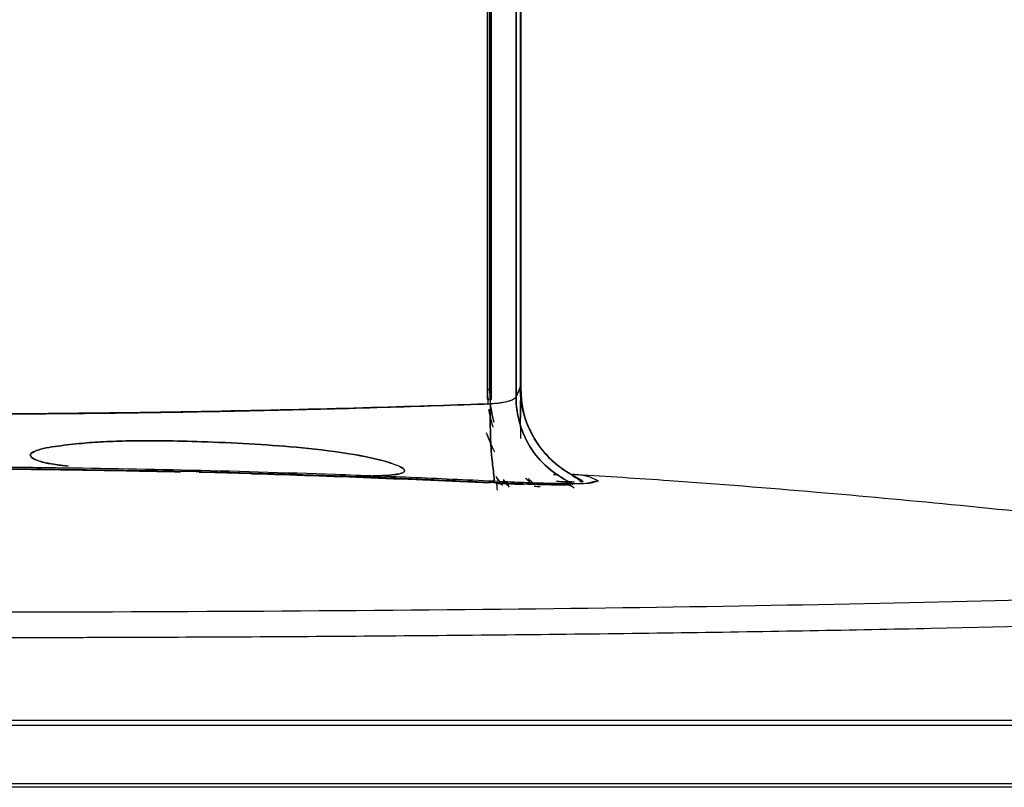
# Model space of a CAD drawing. Header units: centimetres. Extents: x 74448 to 96987, y -37016 to -10817.
# Tile 32 of 174: x 79915 to 79958, y -34739 to -34706. Entities that reach past the tile are written whole.
import ezdxf

# ---------------------------------------------------------------- set-up
doc = ezdxf.new("R2010")
doc.units = ezdxf.units.CM
doc.header["$LTSCALE"] = 0.02
doc.layers.get('0').update_dxf_attribs({"color": 8, "lineweight": 13})
doc.layers.add('CCTV', color=7, linetype='Continuous', lineweight=25)

# ---------------------------------------------------------------- blocks, each defined once
blk = doc.blocks.new('AAT_LCD')
at = {"linetype": 'Continuous'}
for p, q in [((1090.63, 74.64, -1912.28), (1088.2, 74.64, -1912.28)), ((1092.19, 76.4, -1912.28), (1092.32, 76.39, -1912.28)), ((1092.4, 74.98, -1912.28), (1092.4, 75.16, -1912.28)), ((1093.39, 74.64, -1912.28), (1092.57, 74.64, -1912.28))]:
    blk.add_line(p, q, dxfattribs=at)
for points, degree, knots in [([(1069.97, 273.24, -1912.28), (1069.98, 258.01, -1912.28), (1069.98, 242.67, -1912.28), (1069.98, 183.68, -1912.28), (1069.98, 139.8, -1912.28), (1069.99, 97.21, -1912.28)], 3, [0, 0, 0, 0, 0.260424, 0.260424, 1, 1, 1, 1]), ([(1070, 273.27, -1912.28), (1070, 272.35, -1912.28), (1070, 264.24, -1912.28), (1070, 248.94, -1912.28), (1070, 223.66, -1912.28), (1070, 194.65, -1912.28), (1070, 161.97, -1912.28), (1069.99, 129.38, -1912.28), (1069.99, 107.94, -1912.28), (1069.99, 97.21, -1912.28)], 3, [0, 0, 0, 0, 0.015832, 0.138428, 0.260566, 0.444732, 0.629386, 0.814489, 1, 1, 1, 1]), ([(1070.07, 273.21, -1912.28), (1070.06, 255.09, -1912.28), (1070.06, 236.85, -1912.28), (1070.06, 176.98, -1912.28), (1070.05, 135.26, -1912.28), (1070.04, 94.73, -1912.28)], 3, [0, 0, 0, 0, 0.30527, 0.30527, 1, 1, 1, 1]), ([(1070.06, 94.73, -1912.28), (1070.06, 135.26, -1912.28), (1070.06, 176.98, -1912.28), (1070.06, 236.84, -1912.28), (1070.06, 255.09, -1912.28), (1070.06, 273.21, -1912.28)], 3, [0, 0, 0, 0, 0.694715, 0.694715, 1, 1, 1, 1]), ([(1070.63, 273.64, -1912.28), (1070.63, 262.47, -1912.28), (1070.63, 203.55, -1912.28), (1070.63, 143.9, -1912.28), (1070.63, 97.21, -1912.28)], 3, [0, 0, 0, 0, 0.190562, 1, 1, 1, 1]), ([(1070.63, 97.21, -1912.28), (1070.63, 104.1, -1912.28), (1070.63, 117.86, -1912.28), (1070.63, 138.71, -1912.28), (1070.63, 159.64, -1912.28), (1070.63, 180.63, -1912.28), (1070.63, 201.63, -1912.28), (1070.63, 222.62, -1912.28), (1070.63, 246.44, -1912.28), (1070.63, 263.22, -1912.28), (1070.63, 273.02, -1912.28)], 3, [0, 0, 0, 0, 0.119462, 0.23875, 0.357858, 0.476783, 0.595521, 0.714069, 0.832426, 1, 1, 1, 1]), ([(1070.79, 93.68, -1912.28), (1070.78, 134.4, -1912.28), (1070.76, 176.27, -1912.28), (1070.75, 236.37, -1912.28), (1070.74, 254.7, -1912.28), (1070.74, 272.9, -1912.28)], 3, [0, 0, 0, 0, 0.694639, 0.694639, 1, 1, 1, 1]), ([(1070.79, 93.68, -1912.28), (1070.78, 134.39, -1912.28), (1070.77, 176.26, -1912.28), (1070.75, 236.37, -1912.28), (1070.74, 254.7, -1912.28), (1070.74, 272.9, -1912.28)], 3, [0, 0, 0, 0, 0.694626, 0.694626, 1, 1, 1, 1]), ([(1070.96, 272.91, -1912.28), (1070.96, 254.9, -1912.28), (1070.96, 236.75, -1912.28), (1070.96, 176.97, -1912.28), (1070.96, 135.23, -1912.28), (1070.96, 94.73, -1912.28)], 3, [0, 0, 0, 0, 0.304016, 0.304016, 1, 1, 1, 1]), ([(1070.96, 94.73, -1912.28), (1070.96, 135.23, -1912.28), (1070.96, 176.97, -1912.28), (1070.96, 236.75, -1912.28), (1070.96, 254.9, -1912.28), (1070.96, 272.91, -1912.28)], 3, [0, 0, 0, 0, 0.695984, 0.695984, 1, 1, 1, 1]), ([(1077.02, 273.38, -1912.28), (1077.02, 255.32, -1912.28), (1077.02, 237.13, -1912.28), (1077.02, 177.44, -1912.28), (1077.02, 135.84, -1912.28), (1077.01, 95.4, -1912.28)], 3, [0, 0, 0, 0, 0.305232, 0.305232, 1, 1, 1, 1]), ([(1077.01, 95.4, -1912.28), (1077.02, 135.84, -1912.28), (1077.02, 177.44, -1912.28), (1077.02, 237.12, -1912.28), (1077.02, 255.31, -1912.28), (1077.02, 273.37, -1912.28)], 3, [0, 0, 0, 0, 0.694775, 0.694775, 1, 1, 1, 1]), ([(1078, 272.91, -1912.28), (1078, 255.42, -1912.28), (1078, 237.81, -1912.28), (1078, 179.1, -1912.28), (1078, 137.89, -1912.28), (1078, 97.84, -1912.28)], 3, [0, 0, 0, 0, 0.300502, 0.300502, 1, 1, 1, 1]), ([(1078, 272.91, -1912.28), (1078, 255.42, -1912.28), (1078, 237.81, -1912.28), (1078, 179.1, -1912.28), (1078, 137.89, -1912.28), (1078, 97.84, -1912.28)], 3, [0, 0, 0, 0, 0.300502, 0.300502, 1, 1, 1, 1]), ([(1078.19, 273.39, -1912.28), (1078.19, 263.47, -1912.28), (1078.19, 253.51, -1912.28), (1078.19, 194.56, -1912.28), (1078.19, 145.03, -1912.28), (1078.19, 97.19, -1912.28)], 3, [0, 0, 0, 0, 0.169414, 0.169414, 1, 1, 1, 1]), ([(1078.19, 97.19, -1912.28), (1078.19, 143.88, -1912.28), (1078.19, 203.31, -1912.28), (1078.19, 262, -1912.28), (1078.19, 272.94, -1912.28)], 3, [0, 0, 0, 0, 0.812702, 1, 1, 1, 1]), ([(1078, 97.84, -1912.28), (1078.07, 96.4, -1912.28), (1078.2, 93.78, -1912.28), (1078.84, 91.23, -1912.28), (1079.22, 90.12, -1912.28)], 3, [0, 0, 0, 0, 0.550874, 1, 1, 1, 1]), ([(1078.19, 97.19, -1912.28), (1078.26, 95.78, -1912.28), (1078.4, 92.99, -1912.28), (1079.52, 88.91, -1912.28), (1080.82, 86.43, -1912.28), (1081.47, 85.18, -1912.28)], 3, [0, 0, 0, 0, 0.334921, 0.664844, 1, 1, 1, 1]), ([(1077.01, 95.4, -1912.28), (1076.85, 95.19, -1912.28), (1076.54, 94.79, -1912.28), (1075.26, 94.3, -1912.28), (1073.73, 93.96, -1912.28), (1072.21, 93.76, -1912.28), (1071.23, 93.71, -1912.28), (1070.79, 93.68, -1912.28)], 3, [0, 0, 0, 0, 0.246461, 0.479613, 0.686456, 0.860287, 1, 1, 1, 1]), ([(1077.01, 95.4, -1912.28), (1076.91, 95.13, -1912.28), (1076.37, 94.71, -1912.28), (1075.11, 94.24, -1912.28), (1073.68, 93.94, -1912.28), (1072.2, 93.76, -1912.28), (1071.29, 93.7, -1912.28), (1070.79, 93.68, -1912.28)], 3, [0, 0, 0, 0, 0.249999, 0.499998, 0.749997, 0.874996, 1, 1, 1, 1]), ([(1077.01, 95.4, -1912.28), (1077.01, 93.12, -1912.28), (1077.68, 88.55, -1912.28), (1080.58, 82.31, -1912.28), (1085.18, 77.31, -1912.28), (1089.05, 75.15, -1912.28), (1090.89, 74, -1912.28)], 3, [0, 0, 0, 0, 0.25, 0.5, 0.75, 1, 1, 1, 1]), ([(1090.89, 74, -1912.28), (1089.05, 75.15, -1912.28), (1085.18, 77.31, -1912.28), (1080.58, 82.31, -1912.28), (1077.68, 88.55, -1912.28), (1077.01, 93.12, -1912.28), (1077.01, 95.4, -1912.28)], 3, [0, 0, 0, 0, 0.25, 0.5, 0.75, 1, 1, 1, 1]), ([(1070.79, 93.68, -1912.28), (1062.73, 93.4, -1912.28), (1042.96, 92.75, -1912.28), (1005.61, 91.84, -1912.28), (964.87, 91.25, -1912.28), (939.02, 91.14, -1912.28), (927, 91.14, -1912.28)], 3, [0, 0, 0, 0, 0.25, 0.500001, 0.750002, 1, 1, 1, 1]), ([(927, 91.14, -1912.28), (937.47, 91.16, -1912.28), (957.99, 91.2, -1912.28), (988.08, 91.53, -1912.28), (1016.85, 92.07, -1912.28), (1044.28, 92.79, -1912.28), (1062.09, 93.39, -1912.28), (1070.79, 93.68, -1912.28)], 3, [0, 0, 0, 0, 0.2179, 0.426746, 0.626661, 0.817731, 1, 1, 1, 1]), ([(1070.33, 92.39, -1912.28), (1070.51, 91.18, -1912.28), (1070.77, 89.99, -1912.28), (1071.09, 88.81, -1912.28), (1071.09, 88.81, -1912.28)], 3, [0, 0, 0, 0, 0.999781, 1, 1, 1, 1]), ([(1071.59, 74.43, -1912.28), (1071.78, 75.12, -1912.28), (1071.56, 76.55, -1912.28), (1071.19, 79.42, -1912.28), (1070.74, 84.52, -1912.28), (1070.59, 89.01, -1912.28), (1070.79, 93.68, -1912.28)], 3, [0, 0, 0, 0, 0.25, 0.5, 0.5, 1, 1, 1, 1]), ([(1070.79, 93.68, -1912.28), (1070.59, 89.01, -1912.28), (1070.74, 84.52, -1912.28), (1071.19, 79.42, -1912.28), (1071.56, 76.55, -1912.28), (1071.78, 75.12, -1912.28), (1071.59, 74.43, -1912.28)], 3, [0, 0, 0, 0, 0.5, 0.5, 0.75, 1, 1, 1, 1]), ([(1070.72, 93.67, -1912.28), (1070.8, 93.1, -1912.28), (1071.01, 91.61, -1912.28), (1071.38, 90.14, -1912.28), (1071.61, 89.24, -1912.28)], 3, [0, 0, 0, 0, 0.380569, 1, 1, 1, 1]), ([(1071.83, 81.85, -1912.28), (1071.45, 82.59, -1912.28), (1070.69, 84.13, -1912.28), (1070.08, 85.74, -1912.28), (1069.81, 86.57, -1912.28)], 3, [0, 0, 0, 0, 0.489393, 1, 1, 1, 1]), ([(1038.31, 76.03, -1912.28), (1038.56, 76.03, -1912.28), (1039.53, 76.03, -1912.28), (1041.7, 76.04, -1912.28), (1044.5, 76.12, -1912.28), (1047.18, 76.34, -1912.28), (1048.9, 76.63, -1912.28), (1049.98, 77.15, -1912.28), (1049.44, 77.96, -1912.28), (1048.22, 78.56, -1912.28), (1046.5, 79.23, -1912.28), (1042.29, 80.44, -1912.28), (1034.49, 81.89, -1912.28), (1019.77, 83.55, -1912.28), (1001.76, 84.51, -1912.28), (985.81, 84.78, -1912.28), (975.84, 84.43, -1912.28), (971.02, 84.07, -1912.28), (967.32, 83.65, -1912.28), (964.38, 83.29, -1912.28), (961.7, 82.88, -1912.28), (960.09, 82.32, -1912.28), (959.39, 82.07, -1912.28)], 3, [0, 0, 0, 0, 0.007378, 0.02905, 0.064991, 0.092545, 0.111866, 0.123703, 0.133524, 0.146143, 0.163783, 0.187026, 0.270525, 0.388882, 0.609108, 0.784713, 0.843433, 0.893475, 0.922646, 0.949844, 0.978191, 1, 1, 1, 1]), ([(959.39, 82.07, -1912.28), (960.09, 82.32, -1912.28), (961.7, 82.88, -1912.28), (964.38, 83.29, -1912.28), (967.32, 83.65, -1912.28), (971.01, 84.07, -1912.28), (975.83, 84.43, -1912.28), (985.81, 84.78, -1912.28), (1001.76, 84.51, -1912.28), (1019.82, 83.55, -1912.28), (1034.5, 81.88, -1912.28), (1042.7, 80.39, -1912.28), (1047.19, 78.99, -1912.28), (1049.3, 78.15, -1912.28), (1049.98, 77.16, -1912.28), (1048.92, 76.63, -1912.28), (1047.19, 76.35, -1912.28), (1044.5, 76.12, -1912.28), (1041.46, 76.04, -1912.28), (1039.29, 76.03, -1912.28), (1038.32, 76.03, -1912.28)], 3, [0, 0, 0, 0, 0.021707, 0.050164, 0.077384, 0.106542, 0.156424, 0.215322, 0.390956, 0.611219, 0.730635, 0.81311, 0.845766, 0.866507, 0.876222, 0.887958, 0.907525, 0.935049, 0.971032, 1, 1, 1, 1]), ([(1070.01, 86.05, -1912.28), (1070.01, 86.04, -1912.28), (1070.36, 85.05, -1912.28), (1070.79, 83.95, -1912.28), (1071.3, 82.9, -1912.28), (1071.35, 82.78, -1912.28)], 3, [0, 0, 0, 0, 0.014558, 0.888213, 1, 1, 1, 1]), ([(1089.91, 76.7, -1912.28), (1089.1, 77.22, -1912.28), (1086.23, 79.19, -1912.28), (1083.34, 82.24, -1912.28), (1081.63, 84.94, -1912.28), (1081.29, 85.53, -1912.28)], 3, [0, 0, 0, 0, 0.229566, 0.833698, 1, 1, 1, 1]), ([(1081.47, 85.18, -1912.28), (1082.07, 84.26, -1912.28), (1083.25, 82.42, -1912.28), (1086.14, 79.23, -1912.28), (1088.83, 77.5, -1912.28), (1090.6, 76.37, -1912.28)], 3, [0, 0, 0, 0, 0.259803, 0.515068, 1, 1, 1, 1]), ([(967.68, 78.46, -1912.28), (967.65, 78.47, -1912.28), (966.47, 78.59, -1912.28), (964.36, 78.84, -1912.28), (961.57, 79.37, -1912.28), (959.64, 79.93, -1912.28), (957.86, 81.08, -1912.28), (958.9, 81.76, -1912.28), (959.39, 82.07, -1912.28)], 3, [0, 0, 0, 0, 0.008124, 0.299069, 0.53598, 0.715062, 0.866962, 1, 1, 1, 1]), ([(959.39, 82.07, -1912.28), (959.01, 81.9, -1912.28), (958.35, 81.59, -1912.28), (958.45, 80.6, -1912.28), (959.71, 79.97, -1912.28), (961.58, 79.34, -1912.28), (964.27, 78.87, -1912.28), (966.28, 78.62, -1912.28), (967.35, 78.5, -1912.28)], 3, [0, 0, 0, 0, 0.101861, 0.179247, 0.297188, 0.478984, 0.722571, 1, 1, 1, 1]), ([(1085.9, 79.75, -1912.28), (1085.96, 79.7, -1912.28), (1087.05, 78.72, -1912.28), (1088.23, 77.86, -1912.28), (1089.37, 77.08, -1912.28)], 3, [0, 0, 0, 0, 0.056521, 1, 1, 1, 1]), ([(1072.88, 74.7, -1912.28), (1066.11, 75.02, -1912.28), (1052.81, 75.65, -1912.28), (1026.98, 76.64, -1912.28), (996.17, 77.55, -1912.28), (966.33, 78.05, -1912.28), (943.53, 78.25, -1912.28), (932.51, 78.27, -1912.28), (927, 78.28, -1912.28)], 3, [0, 0, 0, 0, 0.140301, 0.275241, 0.532906, 0.774109, 0.887183, 1, 1, 1, 1]), ([(927, 77.84, -1912.28), (936.35, 77.81, -1912.28), (955.23, 77.76, -1912.28), (977.91, 77.43, -1912.28), (991.23, 77.14, -1912.28), (995.05, 77.06, -1912.28)], 3, [0, 0, 0, 0, 0.411995, 0.831389, 1, 1, 1, 1]), ([(1030.35, 76.16, -1912.28), (1022.98, 76.41, -1912.28), (1008.49, 76.89, -1912.28), (993.95, 77.21, -1912.28), (986.82, 77.36, -1912.28)], 3, [0, 0, 0, 0, 0.509018, 1, 1, 1, 1]), ([(1012.52, 76.61, -1912.28), (1012.58, 76.6, -1912.28), (1022.28, 76.33, -1912.28), (1041.72, 75.68, -1912.28), (1061, 74.8, -1912.28), (1070.71, 74.35, -1912.28)], 3, [0, 0, 0, 0, 0.00288, 0.498402, 1, 1, 1, 1]), ([(1071.59, 74.43, -1912.28), (1064.48, 74.77, -1912.28), (1050.75, 75.42, -1912.28), (1036.99, 75.92, -1912.28), (1030.35, 76.16, -1912.28)], 3, [0, 0, 0, 0, 0.518172, 1, 1, 1, 1]), ([(1095.44, 74.35, -1912.28), (1095.28, 74.32, -1912.28), (1094.98, 74.26, -1912.28), (1093.83, 74.18, -1912.28), (1091.84, 74.13, -1912.28), (1088.79, 74.15, -1912.28), (1085.5, 74.22, -1912.28), (1082.16, 74.31, -1912.28), (1078.93, 74.43, -1912.28), (1075.85, 74.56, -1912.28), (1073.84, 74.66, -1912.28), (1072.88, 74.7, -1912.28)], 3, [0, 0, 0, 0, 0.093108, 0.181179, 0.341626, 0.483739, 0.610219, 0.723475, 0.825108, 0.91661, 1, 1, 1, 1]), ([(1074.89, 73.82, -1912.28), (1074.89, 73.82, -1912.28), (1074.58, 74.19, -1912.28), (1074.29, 74.58, -1912.28), (1074.01, 74.98, -1912.28)], 3, [0, 0, 0, 0, 0.004778, 1, 1, 1, 1]), ([(1079.32, 75.58, -1912.28), (1079.47, 75.41, -1912.28), (1079.78, 75.1, -1912.28), (1080.1, 74.79, -1912.28), (1080.26, 74.64, -1912.28)], 3, [0, 0, 0, 0, 0.509511, 1, 1, 1, 1]), ([(1079.65, 75.24, -1912.28), (1079.69, 75.19, -1912.28), (1079.94, 74.94, -1912.28), (1080.21, 74.68, -1912.28), (1080.43, 74.47, -1912.28)], 3, [0, 0, 0, 0, 0.168162, 1, 1, 1, 1]), ([(1090.82, 76.48, -1912.28), (1091.2, 76.46, -1912.28), (1091.83, 76.42, -1912.28), (1092.07, 76.41, -1912.28), (1092.19, 76.4, -1912.28)], 3, [0, 0, 0, 0, 0.481418, 1, 1, 1, 1]), ([(1302.33, 54.67, -1912.28), (1288.36, 56.68, -1912.28), (1260.83, 60.42, -1912.28), (1221.1, 65.16, -1912.28), (1184.42, 69.01, -1912.28), (1149.45, 72.2, -1912.28), (1118.87, 74.64, -1912.28), (1099.28, 75.91, -1912.28), (1091.7, 76.35, -1912.28)], 3, [0, 0, 0, 0, 0.199783, 0.393376, 0.566044, 0.722094, 0.892672, 1, 1, 1, 1]), ([(1092.32, 76.39, -1912.28), (1092.78, 76.34, -1912.28), (1093.67, 76.24, -1912.28), (1095.29, 75.78, -1912.28), (1096.46, 75.19, -1912.28), (1097.18, 74.81, -1912.28)], 3, [0, 0, 0, 0, 0.284911, 0.55162, 1, 1, 1, 1]), ([(1089.49, 73.94, -1912.28), (1088.85, 73.93, -1912.28), (1087.6, 73.91, -1912.28), (1084.93, 73.94, -1912.28), (1081.42, 74.03, -1912.28), (1076.98, 74.18, -1912.28), (1073.38, 74.35, -1912.28), (1071.59, 74.43, -1912.28)], 3, [0, 0, 0, 0, 0.177582, 0.351884, 0.5282, 0.765154, 1, 1, 1, 1]), ([(1071.59, 74.43, -1912.28), (1072.47, 74.39, -1912.28), (1074.38, 74.3, -1912.28), (1078.55, 74.12, -1912.28), (1083.89, 73.95, -1912.28), (1087.7, 73.91, -1912.28), (1089.16, 73.93, -1912.28), (1089.49, 73.94, -1912.28)], 3, [0, 0, 0, 0, 0.149474, 0.298949, 0.597898, 0.896847, 1, 1, 1, 1]), ([(1072.09, 74.28, -1912.28), (1073.39, 74.22, -1912.28), (1075.72, 74.12, -1912.28), (1077.9, 74.03, -1912.28), (1078.82, 74, -1912.28)], 3, [0, 0, 0, 0, 0.560547, 1, 1, 1, 1]), ([(1303.83, 54.47, -1912.28), (1307.47, 53.92, -1912.28), (1309.32, 53.35, -1912.28), (1309.32, 51.47, -1912.28), (1299.36, 50.15, -1912.28), (1261.02, 47.71, -1912.28), (1232.66, 46.58, -1912.28), (1161.88, 44.71, -1912.28), (1119.48, 43.96, -1912.28), (1027.04, 42.97, -1912.28), (977.06, 42.74, -1912.28), (927, 42.74, -1912.28)], 3, [0, 0, 0, 0, 0.09723, 0.09723, 0.322923, 0.322923, 0.548615, 0.548615, 0.774308, 0.774308, 1, 1, 1, 1]), ([(1314.38, 47.1, -1912.28), (1314.41, 47.09, -1912.28), (1316.07, 46.5, -1912.28), (1315.23, 45.16, -1912.28), (1299.38, 43.32, -1912.28), (1270.34, 41.63, -1912.28), (1232.3, 40.13, -1912.28), (1181.55, 38.77, -1912.28), (1119.15, 37.67, -1912.28), (1054.43, 36.96, -1912.28), (1004.85, 36.66, -1912.28), (973.19, 36.56, -1912.28), (957.83, 36.53, -1912.28), (942.43, 36.52, -1912.28), (932.14, 36.52, -1912.28), (927, 36.52, -1912.28)], 3, [0, 0, 0, 0, 0.002393, 0.107486, 0.24589, 0.346089, 0.446219, 0.572099, 0.688617, 0.801413, 0.903296, 0.927474, 0.951651, 0.975826, 1, 1, 1, 1]), ([(1318.38, 16.31, -1912.28), (1318.38, 16.32, -1912.28), (1308.18, 16.32, -1912.28), (1268.98, 16.32, -1912.28), (1239.97, 16.32, -1912.28), (1167.54, 16.32, -1912.28), (1124.14, 16.33, -1912.28), (1029.46, 16.33, -1912.28), (978.22, 16.33, -1912.28), (927, 16.33, -1912.28)], 3, [0, 0, 0, 0, 0.249915, 0.249915, 0.499943, 0.499943, 0.749972, 0.749972, 1, 1, 1, 1]), ([(1317.27, 15.12, -1912.28), (1317.02, 15.12, -1912.28), (1314.12, 15.12, -1912.28), (1303.38, 15.12, -1912.28), (1287.88, 15.12, -1912.28), (1270.02, 15.12, -1912.28), (1251.23, 15.12, -1912.28), (1231.52, 15.12, -1912.28), (1210.48, 15.12, -1912.28), (1186.9, 15.12, -1912.28), (1158.96, 15.12, -1912.28), (1124.05, 15.12, -1912.28), (1080.72, 15.12, -1912.28), (1031.1, 15.12, -1912.28), (979.4, 15.12, -1912.28), (944.58, 15.12, -1912.28), (927, 15.12, -1912.28)], 3, [0, 0, 0, 0, 0.071399, 0.14283, 0.214261, 0.285692, 0.357123, 0.428553, 0.499984, 0.571415, 0.642846, 0.714277, 0.785708, 0.857138, 0.928569, 1, 1, 1, 1]), ([(1312.47, 0.82, -1912.28), (1312.86, 0.82, -1912.28), (1313.63, 0.82, -1912.28), (1311.17, 0.82, -1912.28), (1302.04, 0.82, -1912.28), (1285.44, 0.82, -1912.28), (1263.97, 0.82, -1912.28), (1234.82, 0.82, -1912.28), (1197.25, 0.82, -1912.28), (1140.38, 0.82, -1912.28), (1078.39, 0.82, -1912.28), (1024.85, 0.82, -1912.28), (977.29, 0.82, -1912.28), (943.82, 0.82, -1912.28), (927, 0.82, -1912.28)], 3, [0, 0, 0, 0, 0.031816, 0.114618, 0.19138, 0.260237, 0.373986, 0.421734, 0.509996, 0.651327, 0.769261, 0.840457, 0.919753, 1, 1, 1, 1]), ([(1312.07, 0, -1912.28), (1312.14, 0, -1912.28), (1310.5, 0, -1912.28), (1308.86, 0, -1912.28), (1305.78, 0, -1912.28), (1299.72, 0, -1912.28), (1294.29, 0, -1912.28), (1286.59, 0, -1912.28), (1279.81, 0, -1912.28), (1271.29, 0, -1912.28), (1267.42, 0, -1912.28), (1263.28, 0, -1912.28), (1259.36, 0, -1912.28), (1255.14, 0, -1912.28), (1247.31, 0, -1912.28), (1238.53, 0, -1912.28), (1222.29, 0, -1912.28), (1193.32, 0, -1912.28), (1182.9, 0, -1912.28), (1171.59, 0, -1912.28), (1159.49, 0, -1912.28), (1133.63, 0, -1912.28), (1104.78, 0, -1912.28), (1087.26, 0, -1912.28), (1068.82, 0, -1912.28), (1048.28, 0, -1912.28), (1027.31, 0, -1912.28), (1015.85, 0, -1912.28), (1004.13, 0, -1912.28), (990.46, 0, -1912.28), (976.8, 0, -1912.28), (965.4, 0, -1912.28), (953.93, 0, -1912.28), (940.58, 0, -1912.28), (927, 0, -1912.28)], 2, [0, 0, 0, 0.031249, 0.062499, 0.062499, 0.124999, 0.124999, 0.187499, 0.187499, 0.249999, 0.249999, 0.281249, 0.281249, 0.312499, 0.312499, 0.375, 0.375, 0.5, 0.5625, 0.5625, 0.625, 0.625, 0.75, 0.75, 0.8125, 0.8125, 0.875, 0.875, 0.90625, 0.90625, 0.9375, 0.9375, 0.96875, 0.96875, 1, 1, 1])]:
    blk.add_open_spline(points, degree=degree, knots=knots, dxfattribs=at)
for points, degree in [([(1069.99, 97.21, -1912.28), (1070.02, 96.21, -1912.28), (1070.06, 95.2, -1912.28), (1070.14, 94.21, -1912.28)], 3), ([(1069.99, 97.21, -1912.28), (1070.63, 97.21, -1912.28)], 1), ([(1069.99, 97.21, -1912.28), (1069.99, 95.98, -1912.28), (1070.06, 94.75, -1912.28), (1070.2, 93.53, -1912.28)], 3), ([(1070.63, 97.21, -1912.28), (1070.42, 97.21, -1912.28), (1070.2, 97.21, -1912.28), (1069.99, 97.21, -1912.28)], 3), ([(1070.63, 97.21, -1912.28), (1070.66, 96.37, -1912.28), (1070.69, 95.53, -1912.28), (1070.75, 94.69, -1912.28)], 3), ([(1070.73, 94.75, -1912.28), (1070.66, 95.56, -1912.28), (1070.63, 96.39, -1912.28), (1070.63, 97.21, -1912.28)], 3), ([(1078, 97.84, -1912.28), (1077.67, 97.02, -1912.28), (1077.34, 96.21, -1912.28), (1077.01, 95.4, -1912.28)], 3), ([(1078, 97.84, -1912.28), (1077.67, 97.02, -1912.28), (1077.26, 96.02, -1912.28), (1077.01, 95.4, -1912.28)], 3), ([(1078, 96.7, -1912.28), (1078, 97.08, -1912.28), (1078, 97.46, -1912.28), (1078, 97.84, -1912.28)], 3), ([(1078, 97.84, -1912.28), (1078, 97.46, -1912.28), (1078, 97.08, -1912.28), (1078, 96.7, -1912.28)], 3), ([(1078.11, 95.54, -1912.28), (1078.04, 96.31, -1912.28), (1078, 97.07, -1912.28), (1078, 97.84, -1912.28)], 3), ([(1078.19, 90.18, -1912.28), (1078.19, 92.51, -1912.28), (1078.19, 94.85, -1912.28), (1078.19, 97.19, -1912.28)], 3), ([(1078.19, 91.55, -1912.28), (1078.19, 93.42, -1912.28), (1078.19, 95.31, -1912.28), (1078.19, 97.19, -1912.28)], 3), ([(1078.19, 97.19, -1912.28), (1078.19, 92.99, -1912.28), (1079.33, 88.81, -1912.28), (1081.47, 85.18, -1912.28)], 3), ([(1070.04, 94.73, -1912.28), (1070.22, 94.73, -1912.28), (1070.41, 94.73, -1912.28), (1070.59, 94.73, -1912.28)], 3), ([(1070.59, 94.73, -1912.28), (1070.04, 94.73, -1912.28)], 1), ([(1078, 94.47, -1912.28), (1078, 92.39, -1912.28), (1078, 90.31, -1912.28), (1078, 88.24, -1912.28)], 3), ([(1081.29, 85.53, -1912.28), (1079.72, 88.26, -1912.28), (1078.68, 91.29, -1912.28), (1078.24, 94.41, -1912.28)], 3), ([(1071.61, 89.24, -1912.28), (1071.21, 90.7, -1912.28), (1070.91, 92.17, -1912.28), (1070.71, 93.67, -1912.28)], 3), ([(1070.53, 91.35, -1912.28), (1070.75, 90.2, -1912.28), (1071.02, 89.07, -1912.28), (1071.36, 87.95, -1912.28)], 3), ([(1078, 88.24, -1912.28), (1078.36, 87.32, -1912.28), (1078.77, 86.41, -1912.28), (1079.24, 85.53, -1912.28)], 3), ([(1079.24, 85.53, -1912.28), (1078.83, 86.44, -1912.28), (1078.41, 87.34, -1912.28), (1078, 88.24, -1912.28)], 3), ([(1078.19, 85.18, -1912.28), (1078.19, 86.2, -1912.28), (1078.19, 87.21, -1912.28), (1078.19, 88.22, -1912.28)], 3), ([(1078.19, 85.18, -1912.28), (1078.19, 86.2, -1912.28), (1078.19, 87.21, -1912.28), (1078.19, 88.22, -1912.28)], 3), ([(1080.21, 87.71, -1912.28), (1080.55, 86.98, -1912.28), (1080.92, 86.25, -1912.28), (1081.29, 85.53, -1912.28)], 3), ([(1081.29, 85.53, -1912.28), (1081.5, 85.21, -1912.28), (1081.7, 84.89, -1912.28), (1081.91, 84.57, -1912.28)], 3), ([(1081.47, 85.18, -1912.28), (1083.63, 81.52, -1912.28), (1086.88, 78.58, -1912.28), (1090.6, 76.37, -1912.28)], 3), ([(927, 77.97, -1912.28), (947.82, 77.97, -1912.28), (967.14, 77.76, -1912.28), (986.82, 77.36, -1912.28)], 3), ([(985.15, 77.27, -1912.28), (965.79, 77.65, -1912.28), (946.4, 77.84, -1912.28), (927, 77.84, -1912.28)], 3), ([(1015.1, 76.53, -1912.28), (1009.94, 76.68, -1912.28), (1004.78, 76.82, -1912.28), (999.62, 76.95, -1912.28)], 3), ([(1064.7, 74.64, -1912.28), (1053.34, 75.17, -1912.28), (1041.95, 75.63, -1912.28), (1030.54, 76.03, -1912.28)], 3), ([(1072.14, 75.91, -1912.28), (1072.53, 75.31, -1912.28), (1072.91, 74.71, -1912.28), (1073.33, 74.14, -1912.28)], 3), ([(1073.69, 73.72, -1912.28), (1073.14, 74.42, -1912.28), (1072.64, 75.17, -1912.28), (1072.14, 75.91, -1912.28)], 3), ([(1073.82, 75.2, -1912.28), (1074.29, 74.55, -1912.28), (1074.8, 73.92, -1912.28), (1075.35, 73.33, -1912.28)], 3), ([(1079.99, 75.46, -1912.28), (1080.33, 75.12, -1912.28), (1080.68, 74.79, -1912.28), (1081.03, 74.46, -1912.28)], 3), ([(1080.98, 74.53, -1912.28), (1080.65, 74.84, -1912.28), (1080.32, 75.15, -1912.28), (1079.99, 75.46, -1912.28)], 3), ([(1087.26, 76.37, -1912.28), (1086.9, 76.37, -1912.28), (1086.54, 76.37, -1912.28), (1086.18, 76.37, -1912.28)], 3), ([(1087.26, 76.37, -1912.28), (1086.9, 76.37, -1912.28), (1086.54, 76.37, -1912.28), (1086.18, 76.37, -1912.28)], 3), ([(1086.92, 74.8, -1912.28), (1087.34, 74.72, -1912.28), (1087.77, 74.68, -1912.28), (1088.2, 74.64, -1912.28)], 3), ([(1088.2, 74.64, -1912.28), (1087.77, 74.68, -1912.28), (1087.34, 74.73, -1912.28), (1086.92, 74.8, -1912.28)], 3), ([(1088.2, 74.64, -1912.28), (1090.17, 74.52, -1912.28)], 1), ([(1088.2, 74.64, -1912.28), (1090.09, 74.64, -1912.28)], 1), ([(1090.17, 74.52, -1912.28), (1089.52, 74.56, -1912.28), (1088.86, 74.6, -1912.28), (1088.2, 74.64, -1912.28)], 3), ([(1089.96, 74.57, -1912.28), (1090.02, 74.53, -1912.28), (1090.09, 74.49, -1912.28), (1090.15, 74.45, -1912.28)], 3), ([(1091.26, 74.57, -1912.28), (1090.83, 74.57, -1912.28), (1090.4, 74.57, -1912.28), (1089.96, 74.57, -1912.28)], 3), ([(1090.15, 74.45, -1912.28), (1089.96, 74.57, -1912.28)], 1), ([(1092.91, 75.02, -1912.28), (1092.14, 75.47, -1912.28), (1091.37, 75.93, -1912.28), (1090.6, 76.37, -1912.28)], 3), ([(1090.6, 76.37, -1912.28), (1091.37, 75.92, -1912.28), (1092.14, 75.47, -1912.28), (1092.91, 75.02, -1912.28)], 3), ([(1090.7, 76.22, -1912.28), (1091.26, 75.86, -1912.28), (1091.83, 75.51, -1912.28), (1092.4, 75.16, -1912.28)], 3), ([(1092.4, 75.16, -1912.28), (1091.94, 75.43, -1912.28), (1091.48, 75.71, -1912.28), (1091.03, 76, -1912.28)], 3), ([(1092.4, 75.16, -1912.28), (1092.7, 74.98, -1912.28)], 1), ([(1092.7, 74.98, -1912.28), (1092.6, 75.04, -1912.28), (1092.5, 75.1, -1912.28), (1092.4, 75.16, -1912.28)], 3), ([(1092.91, 75.02, -1912.28), (1092.78, 75.04, -1912.28), (1092.65, 75.07, -1912.28), (1092.53, 75.09, -1912.28)], 3), ([(1092.91, 75.02, -1912.28), (1092.83, 75.03, -1912.28), (1092.76, 75.05, -1912.28), (1092.69, 75.06, -1912.28)], 3), ([(1092.7, 74.98, -1912.28), (1093.21, 74.57, -1912.28)], 1), ([(1093.21, 74.57, -1912.28), (1093.05, 74.73, -1912.28), (1092.88, 74.87, -1912.28), (1092.7, 74.98, -1912.28)], 3), ([(1093.39, 74.64, -1912.28), (1093.24, 74.79, -1912.28), (1093.08, 74.92, -1912.28), (1092.91, 75.02, -1912.28)], 3), ([(1093.39, 74.64, -1912.28), (1093.23, 74.77, -1912.28), (1093.07, 74.89, -1912.28), (1092.91, 75.02, -1912.28)], 3), ([(1096.46, 74.76, -1912.28), (1094.57, 74.26, -1912.28)], 1), ([(1097.18, 74.81, -1912.28), (1096.89, 74.74, -1912.28), (1096.3, 74.6, -1912.28), (1095.72, 74.44, -1912.28), (1095.44, 74.35, -1912.28)], 3), ([(1078.24, 74.02, -1912.28), (1076.3, 74.09, -1912.28), (1074.22, 74.18, -1912.28), (1072.09, 74.28, -1912.28)], 3), ([(1081.43, 73.57, -1912.28), (1081.93, 73.54, -1912.28), (1082.43, 73.51, -1912.28), (1082.93, 73.48, -1912.28)], 3), ([(1090.42, 73.97, -1912.28), (1090.15, 73.96, -1912.28), (1089.84, 73.94, -1912.28), (1089.49, 73.94, -1912.28)], 3), ([(1089.49, 73.94, -1912.28), (1089.85, 73.95, -1912.28), (1090.16, 73.96, -1912.28), (1090.42, 73.97, -1912.28)], 3), ([(1091.16, 73.09, -1912.28), (1090.71, 73.61, -1912.28), (1090.06, 73.9, -1912.28), (1089.49, 73.94, -1912.28)], 3), ([(1090.15, 74.45, -1912.28), (1090.16, 74.44, -1912.28), (1090.18, 74.43, -1912.28), (1090.2, 74.42, -1912.28)], 3), ([(1090.15, 74.45, -1912.28), (1090.16, 74.44, -1912.28), (1090.18, 74.43, -1912.28), (1090.2, 74.42, -1912.28)], 3)]:
    blk.add_open_spline(points, degree=degree, dxfattribs=at)
for points, weights in [([(1072.09, 74.28, -1912.28), (1072.25, 74.23, -1912.28), (1072.35, 73.62, -1912.28), (1072.36, 72.59, -1912.28)], [1.18724290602, 1.00859106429, 0.957780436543, 1.03481102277]), ([(1089.49, 73.94, -1912.28), (1089.95, 73.9, -1912.28), (1090.39, 73.74, -1912.28), (1090.78, 73.44, -1912.28)], [1.17388459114, 1.08849759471, 1.03455791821, 1.01206556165])]:
    blk.add_rational_spline(points, weights, degree=3, dxfattribs=at)

msp = doc.modelspace()

# ---------------------------------------------------------------- block references
at = {"layer": 'CCTV', "xscale": 0.1776549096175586, "yscale": 0.1776549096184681, "zscale": 0.1776549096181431}
msp.add_blockref('AAT_LCD', (79745.649, -34738.831, 339.726), dxfattribs=at)

doc.saveas('drawing.dxf')
